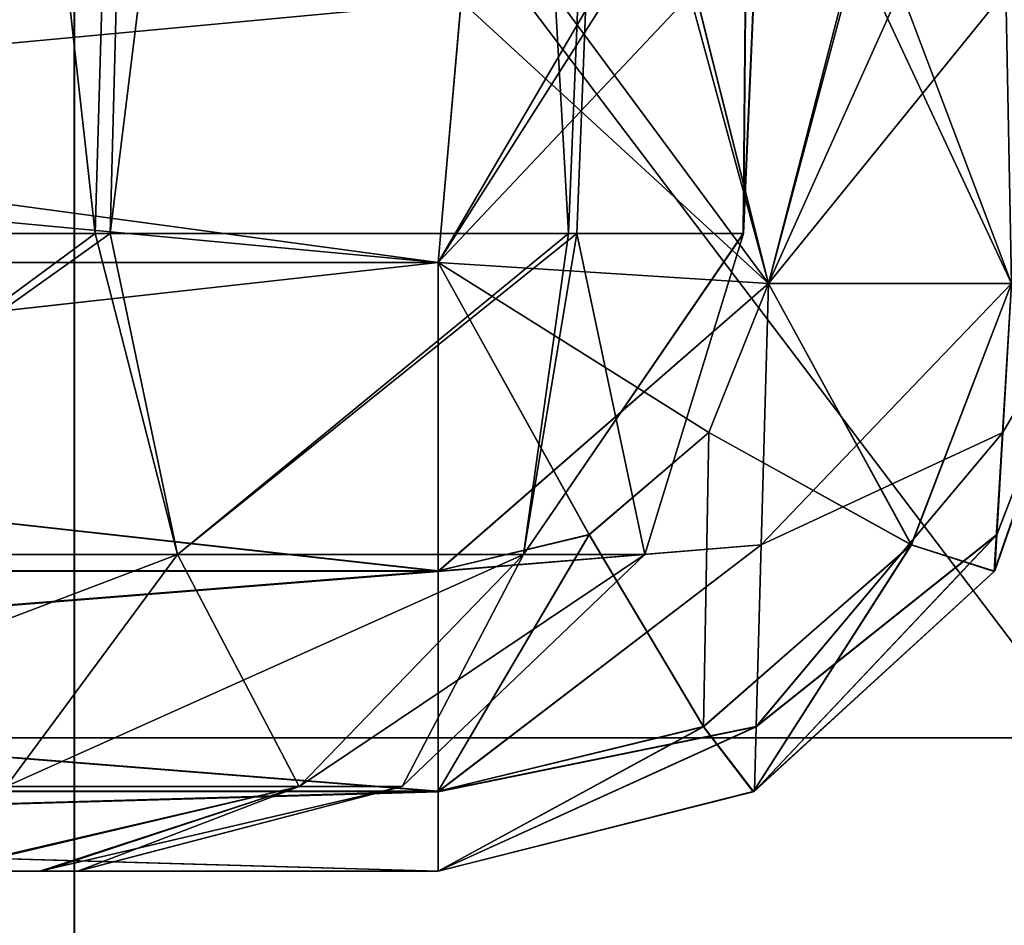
# Model space of a CAD drawing. Header units: millimetres. Extents: x -125 to 125, y -5 to 106.
# Tile 83 of 188: x -39.272 to -38.533, y -3.141 to -2.461. Entities that reach past the tile are written whole.
import ezdxf

# ---------------------------------------------------------------- set-up
doc = ezdxf.new("R2010")
doc.units = ezdxf.units.MM
doc.header["$LTSCALE"] = 65.185185
for name, color, linetype in [('186', 7, 'CONTINUOUS'), ('187', 7, 'CONTINUOUS'), ('192', 7, 'CONTINUOUS'), ('193', 7, 'CONTINUOUS'), ('195', 7, 'CONTINUOUS'), ('196', 7, 'CONTINUOUS'), ('197', 7, 'CONTINUOUS'), ('201', 7, 'CONTINUOUS'), ('202', 7, 'CONTINUOUS'), ('203', 7, 'CONTINUOUS'), ('572', 7, 'CONTINUOUS'), ('573', 7, 'CONTINUOUS'), ('574', 7, 'CONTINUOUS'), ('575', 7, 'CONTINUOUS'), ('576', 7, 'CONTINUOUS'), ('577', 7, 'CONTINUOUS'), ('578', 7, 'CONTINUOUS'), ('579', 7, 'CONTINUOUS'), ('580', 7, 'CONTINUOUS'), ('581', 7, 'CONTINUOUS'), ('596', 7, 'CONTINUOUS'), ('597', 7, 'CONTINUOUS'), ('601', 7, 'CONTINUOUS'), ('625', 7, 'CONTINUOUS'), ('627', 7, 'CONTINUOUS'), ('77', 7, 'CONTINUOUS'), ('83', 7, 'CONTINUOUS'), ('84', 7, 'CONTINUOUS'), ('87', 7, 'CONTINUOUS'), ('88', 7, 'CONTINUOUS'), ('89', 7, 'CONTINUOUS'), ('90', 7, 'CONTINUOUS'), ('94', 7, 'CONTINUOUS'), ('95', 7, 'CONTINUOUS'), ('96', 7, 'CONTINUOUS')]:
    doc.layers.add(name, color=color, linetype=linetype)

msp = doc.modelspace()

# ---------------------------------------------------------------- linework, layer by layer
at = {"layer": '186', "linetype": 'Continuous'}
for points in [[(-38.93318, -2.35794, -124.26868), (-38.79586, -2.36601, -124.24858), (-38.95817, -2.64358, -124.24369), (-38.93318, -2.35794, -124.26868)], [(-38.79586, -2.36601, -124.24858), (-38.78303, -2.36868, -124.24441), (-38.95817, -2.64358, -124.24369), (-38.79586, -2.36601, -124.24858)], [(-38.95817, -2.64358, -124.24369), (-38.78303, -2.36868, -124.24441), (-38.7102, -2.65932, -124.17571), (-38.95817, -2.64358, -124.24369)], [(-38.78303, -2.36868, -124.24441), (-38.64604, -2.4105, -124.17008), (-38.7102, -2.65932, -124.17571), (-38.78303, -2.36868, -124.24441)], [(-38.64604, -2.4105, -124.17008), (-38.53217, -2.43953, -124.04948), (-38.7102, -2.65932, -124.17571), (-38.64604, -2.4105, -124.17008)], [(-38.7102, -2.65932, -124.17571), (-38.53217, -2.43953, -124.04948), (-38.52805, -2.65932, -123.99356), (-38.7102, -2.65932, -124.17571)]]:
    msp.add_3dface(points, dxfattribs=at)
at = {"layer": '187', "linetype": 'Continuous'}
for points in [[(-41.06682, -2.35794, -124.26868), (-38.93318, -2.35794, -124.26868), (-41.04183, -2.64358, -124.24369), (-41.06682, -2.35794, -124.26868)], [(-38.93318, -2.35794, -124.26868), (-38.95817, -2.64358, -124.24369), (-41.04183, -2.64358, -124.24369), (-38.93318, -2.35794, -124.26868)]]:
    msp.add_3dface(points, dxfattribs=at)
at = {"layer": '192', "linetype": 'Continuous'}
for points in [[(-41.05903, -2.447, -122.64663), (-41.04183, -2.64358, -122.66383), (-38.95817, -2.64358, -122.66383), (-41.05903, -2.447, -122.64663)], [(-38.94101, -2.44768, -122.64669), (-41.05903, -2.447, -122.64663), (-38.95817, -2.64358, -122.66383), (-38.94101, -2.44768, -122.64669)]]:
    msp.add_3dface(points, dxfattribs=at)
at = {"layer": '193', "linetype": 'Continuous'}
for points in [[(-38.76565, -2.43915, -122.67739), (-38.94101, -2.44768, -122.64669), (-38.7102, -2.65932, -122.73182), (-38.76565, -2.43915, -122.67739)], [(-38.61119, -2.43873, -122.76965), (-38.76565, -2.43915, -122.67739), (-38.7102, -2.65932, -122.73182), (-38.61119, -2.43873, -122.76965)], [(-38.52805, -2.65932, -122.91397), (-38.61119, -2.43873, -122.76965), (-38.7102, -2.65932, -122.73182), (-38.52805, -2.65932, -122.91397)], [(-38.48657, -2.44252, -122.93897), (-38.61119, -2.43873, -122.76965), (-38.52805, -2.65932, -122.91397), (-38.48657, -2.44252, -122.93897)], [(-38.94101, -2.44768, -122.64669), (-38.95817, -2.64358, -122.66383), (-38.7102, -2.65932, -122.73182), (-38.94101, -2.44768, -122.64669)]]:
    msp.add_3dface(points, dxfattribs=at)
at = {"layer": '195', "linetype": 'Continuous'}
for points in [[(-38.46007, -2.64358, -123.7456), (-38.54071, -2.87519, -123.16193), (-38.54042, -2.87475, -123.7456), (-38.46007, -2.64358, -123.7456)], [(-38.46007, -2.64358, -123.7456), (-38.46007, -2.64358, -123.16193), (-38.54071, -2.87519, -123.16193), (-38.46007, -2.64358, -123.7456)], [(-38.54071, -2.87519, -123.16193), (-38.72152, -3.04045, -123.16193), (-38.72087, -3.0401, -123.7456), (-38.54071, -2.87519, -123.16193)], [(-38.54042, -2.87475, -123.7456), (-38.54071, -2.87519, -123.16193), (-38.72087, -3.0401, -123.7456), (-38.54042, -2.87475, -123.7456)], [(-38.72152, -3.04045, -123.16193), (-38.95817, -3.1, -123.16193), (-38.72087, -3.0401, -123.7456), (-38.72152, -3.04045, -123.16193)], [(-38.95817, -3.1, -123.16193), (-38.95817, -3.1, -123.7456), (-38.72087, -3.0401, -123.7456), (-38.95817, -3.1, -123.16193)]]:
    msp.add_3dface(points, dxfattribs=at)
at = {"layer": '196', "linetype": 'Continuous'}
for points in [[(-41.04183, -3.1, -123.7456), (-38.95817, -3.1, -123.7456), (-41.04183, -3.1, -123.16193), (-41.04183, -3.1, -123.7456)], [(-38.95817, -3.1, -123.7456), (-38.95817, -3.1, -123.16193), (-41.04183, -3.1, -123.16193), (-38.95817, -3.1, -123.7456)]]:
    msp.add_3dface(points, dxfattribs=at)
at = {"layer": '197', "linetype": 'Continuous'}
for points in [[(-38.95817, -2.64358, -122.66383), (-41.04183, -2.64358, -122.66383), (-41.04183, -2.87475, -122.74418), (-38.95817, -2.64358, -122.66383)], [(-38.95817, -2.64358, -122.66383), (-41.04183, -2.87475, -122.74418), (-38.95817, -2.87475, -122.74418), (-38.95817, -2.64358, -122.66383)], [(-41.04183, -2.87475, -122.74418), (-41.04183, -3.0401, -122.92463), (-38.95817, -2.87475, -122.74418), (-41.04183, -2.87475, -122.74418)], [(-38.95817, -2.87475, -122.74418), (-41.04183, -3.0401, -122.92463), (-38.95817, -3.0401, -122.92463), (-38.95817, -2.87475, -122.74418)], [(-41.04183, -3.1, -123.16193), (-38.95817, -3.1, -123.16193), (-38.95817, -3.0401, -122.92463), (-41.04183, -3.1, -123.16193)], [(-41.04183, -3.0401, -122.92463), (-41.04183, -3.1, -123.16193), (-38.95817, -3.0401, -122.92463), (-41.04183, -3.0401, -122.92463)]]:
    msp.add_3dface(points, dxfattribs=at)
at = {"layer": '201', "linetype": 'Continuous'}
for points in [[(-41.04183, -2.64358, -124.24369), (-38.95817, -2.64358, -124.24369), (-38.95817, -2.87519, -124.16306), (-41.04183, -2.64358, -124.24369)], [(-41.04183, -2.87539, -124.16292), (-41.04183, -2.64358, -124.24369), (-38.95817, -2.87519, -124.16306), (-41.04183, -2.87539, -124.16292)], [(-38.95817, -3.04045, -123.98225), (-41.04183, -2.87539, -124.16292), (-38.95817, -2.87519, -124.16306), (-38.95817, -3.04045, -123.98225)], [(-41.04183, -3.04057, -123.98203), (-41.04183, -2.87539, -124.16292), (-38.95817, -3.04045, -123.98225), (-41.04183, -3.04057, -123.98203)], [(-38.95817, -3.1, -123.7456), (-41.04183, -3.04057, -123.98203), (-38.95817, -3.04045, -123.98225), (-38.95817, -3.1, -123.7456)], [(-38.95817, -3.1, -123.7456), (-41.04183, -3.1, -123.7456), (-41.04183, -3.04057, -123.98203), (-38.95817, -3.1, -123.7456)]]:
    msp.add_3dface(points, dxfattribs=at)
at = {"layer": '202', "linetype": 'Continuous'}
for points in [[(-38.95817, -2.64358, -124.24369), (-38.7102, -2.65932, -124.17571), (-38.95817, -2.87519, -124.16306), (-38.95817, -2.64358, -124.24369)], [(-38.46007, -2.64358, -123.7456), (-38.54042, -2.87475, -123.7456), (-38.53889, -2.84769, -123.85897), (-38.46007, -2.64358, -123.7456)], [(-38.46007, -2.64358, -123.7456), (-38.53889, -2.84769, -123.85897), (-38.5345, -2.77099, -123.94875), (-38.46007, -2.64358, -123.7456)], [(-38.52805, -2.65932, -123.99356), (-38.46007, -2.64358, -123.7456), (-38.5345, -2.77099, -123.94875), (-38.52805, -2.65932, -123.99356)], [(-38.95817, -2.87519, -124.16306), (-38.7102, -2.65932, -124.17571), (-38.71577, -2.85527, -124.10068), (-38.95817, -2.87519, -124.16306)], [(-38.7102, -2.65932, -124.17571), (-38.52805, -2.65932, -123.99356), (-38.71577, -2.85527, -124.10068), (-38.7102, -2.65932, -124.17571)], [(-38.52805, -2.65932, -123.99356), (-38.5345, -2.77099, -123.94875), (-38.71577, -2.85527, -124.10068), (-38.52805, -2.65932, -123.99356)], [(-38.5345, -2.77099, -123.94875), (-38.71955, -2.99164, -123.9448), (-38.71577, -2.85527, -124.10068), (-38.5345, -2.77099, -123.94875)], [(-38.53889, -2.84769, -123.85897), (-38.71955, -2.99164, -123.9448), (-38.5345, -2.77099, -123.94875), (-38.53889, -2.84769, -123.85897)], [(-38.54042, -2.87475, -123.7456), (-38.72087, -3.0401, -123.7456), (-38.53889, -2.84769, -123.85897), (-38.54042, -2.87475, -123.7456)], [(-38.53889, -2.84769, -123.85897), (-38.72087, -3.0401, -123.7456), (-38.71955, -2.99164, -123.9448), (-38.53889, -2.84769, -123.85897)], [(-38.95817, -3.04045, -123.98225), (-38.95817, -2.87519, -124.16306), (-38.71577, -2.85527, -124.10068), (-38.95817, -3.04045, -123.98225)], [(-38.71955, -2.99164, -123.9448), (-38.95817, -3.04045, -123.98225), (-38.71577, -2.85527, -124.10068), (-38.71955, -2.99164, -123.9448)], [(-38.95817, -3.1, -123.7456), (-38.95817, -3.04045, -123.98225), (-38.71955, -2.99164, -123.9448), (-38.95817, -3.1, -123.7456)], [(-38.72087, -3.0401, -123.7456), (-38.95817, -3.1, -123.7456), (-38.71955, -2.99164, -123.9448), (-38.72087, -3.0401, -123.7456)]]:
    msp.add_3dface(points, dxfattribs=at)
at = {"layer": '203', "linetype": 'Continuous'}
for points in [[(-38.7102, -2.65932, -122.73182), (-38.95817, -2.64358, -122.66383), (-38.75501, -2.77099, -122.73826), (-38.7102, -2.65932, -122.73182)], [(-38.95817, -2.64358, -122.66383), (-38.95817, -2.87475, -122.74418), (-38.84479, -2.84769, -122.74265), (-38.95817, -2.64358, -122.66383)], [(-38.95817, -2.64358, -122.66383), (-38.84479, -2.84769, -122.74265), (-38.75501, -2.77099, -122.73826), (-38.95817, -2.64358, -122.66383)], [(-38.46007, -2.64358, -123.16193), (-38.52805, -2.65932, -122.91397), (-38.54071, -2.87519, -123.16193), (-38.46007, -2.64358, -123.16193)], [(-38.7102, -2.65932, -122.73182), (-38.75501, -2.77099, -122.73826), (-38.60309, -2.85527, -122.91954), (-38.7102, -2.65932, -122.73182)], [(-38.52805, -2.65932, -122.91397), (-38.7102, -2.65932, -122.73182), (-38.60309, -2.85527, -122.91954), (-38.52805, -2.65932, -122.91397)], [(-38.54071, -2.87519, -123.16193), (-38.52805, -2.65932, -122.91397), (-38.60309, -2.85527, -122.91954), (-38.54071, -2.87519, -123.16193)], [(-38.84479, -2.84769, -122.74265), (-38.75896, -2.99164, -122.92331), (-38.75501, -2.77099, -122.73826), (-38.84479, -2.84769, -122.74265)], [(-38.75501, -2.77099, -122.73826), (-38.75896, -2.99164, -122.92331), (-38.60309, -2.85527, -122.91954), (-38.75501, -2.77099, -122.73826)], [(-38.84479, -2.84769, -122.74265), (-38.95817, -3.0401, -122.92463), (-38.75896, -2.99164, -122.92331), (-38.84479, -2.84769, -122.74265)], [(-38.95817, -2.87475, -122.74418), (-38.95817, -3.0401, -122.92463), (-38.84479, -2.84769, -122.74265), (-38.95817, -2.87475, -122.74418)], [(-38.75896, -2.99164, -122.92331), (-38.72152, -3.04045, -123.16193), (-38.60309, -2.85527, -122.91954), (-38.75896, -2.99164, -122.92331)], [(-38.72152, -3.04045, -123.16193), (-38.54071, -2.87519, -123.16193), (-38.60309, -2.85527, -122.91954), (-38.72152, -3.04045, -123.16193)], [(-38.95817, -3.1, -123.16193), (-38.72152, -3.04045, -123.16193), (-38.75896, -2.99164, -122.92331), (-38.95817, -3.1, -123.16193)], [(-38.95817, -3.0401, -122.92463), (-38.95817, -3.1, -123.16193), (-38.75896, -2.99164, -122.92331), (-38.95817, -3.0401, -122.92463)]]:
    msp.add_3dface(points, dxfattribs=at)
at = {"layer": '572', "linetype": 'Continuous'}
for points in [[(-40.7713, -3.1, -39.99129), (-40.77135, -3.1, -40), (-39.25493, -3.1, -39.80036), (-40.7713, -3.1, -39.99129)], [(-40.74507, -3.1, -40.19964), (-39.22865, -3.1, -40), (-40.77135, -3.1, -40), (-40.74507, -3.1, -40.19964)], [(-40.77135, -3.1, -40), (-39.22865, -3.1, -40), (-39.25493, -3.1, -39.80036), (-40.77135, -3.1, -40)], [(-40.74289, -3.1, -39.7924), (-40.7713, -3.1, -39.99129), (-39.25493, -3.1, -39.80036), (-40.74289, -3.1, -39.7924)], [(-39.2287, -3.1, -40.00871), (-39.22865, -3.1, -40), (-40.74507, -3.1, -40.19964), (-39.2287, -3.1, -40.00871)], [(-39.25711, -3.1, -40.2076), (-39.2287, -3.1, -40.00871), (-40.74507, -3.1, -40.19964), (-39.25711, -3.1, -40.2076)], [(-40.6683, -3.1, -40.38518), (-39.25711, -3.1, -40.2076), (-40.74507, -3.1, -40.19964), (-40.6683, -3.1, -40.38518)], [(-39.3317, -3.1, -39.61482), (-40.74289, -3.1, -39.7924), (-39.25493, -3.1, -39.80036), (-39.3317, -3.1, -39.61482)], [(-39.33568, -3.1, -40.39201), (-39.25711, -3.1, -40.2076), (-40.6683, -3.1, -40.38518), (-39.33568, -3.1, -40.39201)]]:
    msp.add_3dface(points, dxfattribs=at)
at = {"layer": '573', "linetype": 'Continuous'}
for points in [[(-39.21566, -2.62181, -40.99997), (-39.54196, -2.86249, -41.1058), (-39.72521, -2.62181, -41.24081), (-39.21566, -2.62181, -40.99997)], [(-39.15366, -2.86249, -40.84634), (-39.54196, -2.86249, -41.1058), (-39.21566, -2.62181, -40.99997), (-39.15366, -2.86249, -40.84634)], [(-38.86037, -2.62181, -40.56247), (-39.15366, -2.86249, -40.84634), (-39.21566, -2.62181, -40.99997), (-38.86037, -2.62181, -40.56247)], [(-38.8942, -2.86249, -40.45804), (-39.15366, -2.86249, -40.84634), (-38.86037, -2.62181, -40.56247), (-38.8942, -2.86249, -40.45804)], [(-38.7292, -2.62181, -40.01435), (-38.8942, -2.86249, -40.45804), (-38.86037, -2.62181, -40.56247), (-38.7292, -2.62181, -40.01435)], [(-38.72914, -2.62181, -40.00718), (-38.8942, -2.86249, -40.45804), (-38.7292, -2.62181, -40.01435), (-38.72914, -2.62181, -40.00718)], [(-38.72912, -2.62181, -40), (-38.8942, -2.86249, -40.45804), (-38.72914, -2.62181, -40.00718), (-38.72912, -2.62181, -40)], [(-38.80309, -2.86249, -40), (-38.8942, -2.86249, -40.45804), (-38.72912, -2.62181, -40), (-38.80309, -2.86249, -40)], [(-39.15366, -2.86249, -40.84634), (-39.61165, -3.03673, -40.93756), (-39.54196, -2.86249, -41.1058), (-39.15366, -2.86249, -40.84634)], [(-39.28242, -3.03673, -40.71758), (-39.61165, -3.03673, -40.93756), (-39.15366, -2.86249, -40.84634), (-39.28242, -3.03673, -40.71758)], [(-38.8942, -2.86249, -40.45804), (-39.28242, -3.03673, -40.71758), (-39.15366, -2.86249, -40.84634), (-38.8942, -2.86249, -40.45804)], [(-39.06244, -3.03673, -40.38835), (-39.28242, -3.03673, -40.71758), (-38.8942, -2.86249, -40.45804), (-39.06244, -3.03673, -40.38835)], [(-38.80309, -2.86249, -40), (-39.06244, -3.03673, -40.38835), (-38.8942, -2.86249, -40.45804), (-38.80309, -2.86249, -40)], [(-38.98519, -3.03673, -40), (-39.06244, -3.03673, -40.38835), (-38.80309, -2.86249, -40), (-38.98519, -3.03673, -40)], [(-39.25711, -3.1, -40.2076), (-39.33568, -3.1, -40.39201), (-39.06244, -3.03673, -40.38835), (-39.25711, -3.1, -40.2076)], [(-39.06244, -3.03673, -40.38835), (-39.33568, -3.1, -40.39201), (-39.28242, -3.03673, -40.71758), (-39.06244, -3.03673, -40.38835)], [(-39.2287, -3.1, -40.00871), (-39.25711, -3.1, -40.2076), (-38.98519, -3.03673, -40), (-39.2287, -3.1, -40.00871)], [(-38.98519, -3.03673, -40), (-39.25711, -3.1, -40.2076), (-39.06244, -3.03673, -40.38835), (-38.98519, -3.03673, -40)], [(-39.22865, -3.1, -40), (-39.2287, -3.1, -40.00871), (-38.98519, -3.03673, -40), (-39.22865, -3.1, -40)]]:
    msp.add_3dface(points, dxfattribs=at)
at = {"layer": '574', "linetype": 'Continuous'}
for points in [[(-39.71121, -2.62181, -38.76237), (-39.54196, -2.86249, -38.8942), (-39.20442, -2.62181, -39.00895), (-39.71121, -2.62181, -38.76237)], [(-39.54196, -2.86249, -38.8942), (-39.15366, -2.86249, -39.15366), (-39.20442, -2.62181, -39.00895), (-39.54196, -2.86249, -38.8942)], [(-39.20442, -2.62181, -39.00895), (-39.15366, -2.86249, -39.15366), (-38.85409, -2.62181, -39.45043), (-39.20442, -2.62181, -39.00895)], [(-39.15366, -2.86249, -39.15366), (-38.8942, -2.86249, -39.54196), (-38.85409, -2.62181, -39.45043), (-39.15366, -2.86249, -39.15366)], [(-38.8942, -2.86249, -39.54196), (-38.80309, -2.86249, -40), (-38.85409, -2.62181, -39.45043), (-38.8942, -2.86249, -39.54196)], [(-38.80309, -2.86249, -40), (-38.72912, -2.62181, -40), (-38.85409, -2.62181, -39.45043), (-38.80309, -2.86249, -40)], [(-39.54196, -2.86249, -38.8942), (-39.28242, -3.03673, -39.28242), (-39.15366, -2.86249, -39.15366), (-39.54196, -2.86249, -38.8942)], [(-39.28242, -3.03673, -39.28242), (-39.06244, -3.03673, -39.61165), (-39.15366, -2.86249, -39.15366), (-39.28242, -3.03673, -39.28242)], [(-39.15366, -2.86249, -39.15366), (-39.06244, -3.03673, -39.61165), (-38.8942, -2.86249, -39.54196), (-39.15366, -2.86249, -39.15366)], [(-39.06244, -3.03673, -39.61165), (-38.98519, -3.03673, -40), (-38.8942, -2.86249, -39.54196), (-39.06244, -3.03673, -39.61165)], [(-38.98519, -3.03673, -40), (-38.80309, -2.86249, -40), (-38.8942, -2.86249, -39.54196), (-38.98519, -3.03673, -40)], [(-39.28242, -3.03673, -39.28242), (-39.3317, -3.1, -39.61482), (-39.06244, -3.03673, -39.61165), (-39.28242, -3.03673, -39.28242)], [(-39.3317, -3.1, -39.61482), (-39.25493, -3.1, -39.80036), (-39.06244, -3.03673, -39.61165), (-39.3317, -3.1, -39.61482)], [(-39.25493, -3.1, -39.80036), (-39.22865, -3.1, -40), (-39.06244, -3.03673, -39.61165), (-39.25493, -3.1, -39.80036)], [(-39.22865, -3.1, -40), (-38.98519, -3.03673, -40), (-39.06244, -3.03673, -39.61165), (-39.22865, -3.1, -40)]]:
    msp.add_3dface(points, dxfattribs=at)
at = {"layer": '575', "linetype": 'Continuous'}
for points in [[(-39.67695, 1.52181, -38.58461), (-39.71121, -2.62181, -38.76237), (-39.09482, 1.52181, -38.86494), (-39.67695, 1.52181, -38.58461)], [(-39.71121, -2.62181, -38.76237), (-39.20442, -2.62181, -39.00895), (-39.09482, 1.52181, -38.86494), (-39.71121, -2.62181, -38.76237)], [(-39.20442, -2.62181, -39.00895), (-38.85409, -2.62181, -39.45043), (-38.69198, 1.52181, -39.37009), (-39.20442, -2.62181, -39.00895)], [(-39.09482, 1.52181, -38.86494), (-39.20442, -2.62181, -39.00895), (-38.69198, 1.52181, -39.37009), (-39.09482, 1.52181, -38.86494)], [(-38.85409, -2.62181, -39.45043), (-38.72912, -2.62181, -40), (-38.69198, 1.52181, -39.37009), (-38.85409, -2.62181, -39.45043)], [(-38.69198, 1.52181, -39.37009), (-38.72912, -2.62181, -40), (-38.54821, 1.52181, -40), (-38.69198, 1.52181, -39.37009)]]:
    msp.add_3dface(points, dxfattribs=at)
at = {"layer": '576', "linetype": 'Continuous'}
for points in [[(-39.21566, -2.62181, -40.99997), (-39.72521, -2.62181, -41.24081), (-39.67695, 1.52181, -41.41539), (-39.21566, -2.62181, -40.99997)], [(-39.09482, 1.52181, -41.13506), (-39.21566, -2.62181, -40.99997), (-39.67695, 1.52181, -41.41539), (-39.09482, 1.52181, -41.13506)], [(-38.86037, -2.62181, -40.56247), (-39.21566, -2.62181, -40.99997), (-39.09482, 1.52181, -41.13506), (-38.86037, -2.62181, -40.56247)], [(-38.69198, 1.52181, -40.62991), (-38.86037, -2.62181, -40.56247), (-39.09482, 1.52181, -41.13506), (-38.69198, 1.52181, -40.62991)], [(-38.7292, -2.62181, -40.01435), (-38.86037, -2.62181, -40.56247), (-38.69198, 1.52181, -40.62991), (-38.7292, -2.62181, -40.01435)], [(-38.72914, -2.62181, -40.00718), (-38.7292, -2.62181, -40.01435), (-38.54821, 1.52181, -40), (-38.72914, -2.62181, -40.00718)], [(-38.54821, 1.52181, -40), (-38.7292, -2.62181, -40.01435), (-38.69198, 1.52181, -40.62991), (-38.54821, 1.52181, -40)], [(-38.72912, -2.62181, -40), (-38.72914, -2.62181, -40.00718), (-38.54821, 1.52181, -40), (-38.72912, -2.62181, -40)]]:
    msp.add_3dface(points, dxfattribs=at)
at = {"layer": '577', "linetype": 'Continuous'}
for points in [[(-40.77135, -3.1, 40), (-39.22865, -3.1, 40), (-39.25493, -3.1, 40.19964), (-40.77135, -3.1, 40)], [(-40.74507, -3.1, 39.80036), (-39.22865, -3.1, 40), (-40.77135, -3.1, 40), (-40.74507, -3.1, 39.80036)], [(-40.7713, -3.1, 40.00871), (-40.77135, -3.1, 40), (-39.25493, -3.1, 40.19964), (-40.7713, -3.1, 40.00871)], [(-40.74289, -3.1, 40.2076), (-40.7713, -3.1, 40.00871), (-39.25493, -3.1, 40.19964), (-40.74289, -3.1, 40.2076)], [(-39.2287, -3.1, 39.99129), (-39.22865, -3.1, 40), (-40.74507, -3.1, 39.80036), (-39.2287, -3.1, 39.99129)], [(-40.6683, -3.1, 39.61482), (-39.25711, -3.1, 39.7924), (-40.74507, -3.1, 39.80036), (-40.6683, -3.1, 39.61482)], [(-39.25711, -3.1, 39.7924), (-39.2287, -3.1, 39.99129), (-40.74507, -3.1, 39.80036), (-39.25711, -3.1, 39.7924)], [(-39.3317, -3.1, 40.38518), (-40.74289, -3.1, 40.2076), (-39.25493, -3.1, 40.19964), (-39.3317, -3.1, 40.38518)], [(-39.33568, -3.1, 39.60799), (-39.25711, -3.1, 39.7924), (-40.6683, -3.1, 39.61482), (-39.33568, -3.1, 39.60799)]]:
    msp.add_3dface(points, dxfattribs=at)
at = {"layer": '578', "linetype": 'Continuous'}
for points in [[(-39.21566, -2.62181, 39.00003), (-39.54196, -2.86249, 38.8942), (-39.72521, -2.62181, 38.75919), (-39.21566, -2.62181, 39.00003)], [(-39.15366, -2.86249, 39.15366), (-39.54196, -2.86249, 38.8942), (-39.21566, -2.62181, 39.00003), (-39.15366, -2.86249, 39.15366)], [(-38.86037, -2.62181, 39.43753), (-39.15366, -2.86249, 39.15366), (-39.21566, -2.62181, 39.00003), (-38.86037, -2.62181, 39.43753)], [(-38.8942, -2.86249, 39.54196), (-39.15366, -2.86249, 39.15366), (-38.86037, -2.62181, 39.43753), (-38.8942, -2.86249, 39.54196)], [(-38.7292, -2.62181, 39.98565), (-38.8942, -2.86249, 39.54196), (-38.86037, -2.62181, 39.43753), (-38.7292, -2.62181, 39.98565)], [(-38.72914, -2.62181, 39.99282), (-38.8942, -2.86249, 39.54196), (-38.7292, -2.62181, 39.98565), (-38.72914, -2.62181, 39.99282)], [(-38.72912, -2.62181, 40), (-38.8942, -2.86249, 39.54196), (-38.72914, -2.62181, 39.99282), (-38.72912, -2.62181, 40)], [(-38.80309, -2.86249, 40), (-38.8942, -2.86249, 39.54196), (-38.72912, -2.62181, 40), (-38.80309, -2.86249, 40)], [(-39.15366, -2.86249, 39.15366), (-39.61165, -3.03673, 39.06244), (-39.54196, -2.86249, 38.8942), (-39.15366, -2.86249, 39.15366)], [(-39.28242, -3.03673, 39.28242), (-39.61165, -3.03673, 39.06244), (-39.15366, -2.86249, 39.15366), (-39.28242, -3.03673, 39.28242)], [(-38.8942, -2.86249, 39.54196), (-39.28242, -3.03673, 39.28242), (-39.15366, -2.86249, 39.15366), (-38.8942, -2.86249, 39.54196)], [(-39.06244, -3.03673, 39.61165), (-39.28242, -3.03673, 39.28242), (-38.8942, -2.86249, 39.54196), (-39.06244, -3.03673, 39.61165)], [(-38.80309, -2.86249, 40), (-39.06244, -3.03673, 39.61165), (-38.8942, -2.86249, 39.54196), (-38.80309, -2.86249, 40)], [(-38.98519, -3.03673, 40), (-39.06244, -3.03673, 39.61165), (-38.80309, -2.86249, 40), (-38.98519, -3.03673, 40)], [(-39.06244, -3.03673, 39.61165), (-39.33568, -3.1, 39.60799), (-39.28242, -3.03673, 39.28242), (-39.06244, -3.03673, 39.61165)], [(-39.25711, -3.1, 39.7924), (-39.33568, -3.1, 39.60799), (-39.06244, -3.03673, 39.61165), (-39.25711, -3.1, 39.7924)], [(-38.98519, -3.03673, 40), (-39.25711, -3.1, 39.7924), (-39.06244, -3.03673, 39.61165), (-38.98519, -3.03673, 40)], [(-39.2287, -3.1, 39.99129), (-39.25711, -3.1, 39.7924), (-38.98519, -3.03673, 40), (-39.2287, -3.1, 39.99129)], [(-39.22865, -3.1, 40), (-39.2287, -3.1, 39.99129), (-38.98519, -3.03673, 40), (-39.22865, -3.1, 40)]]:
    msp.add_3dface(points, dxfattribs=at)
at = {"layer": '579', "linetype": 'Continuous'}
for points in [[(-39.71121, -2.62181, 41.23763), (-39.54196, -2.86249, 41.1058), (-39.20442, -2.62181, 40.99105), (-39.71121, -2.62181, 41.23763)], [(-39.54196, -2.86249, 41.1058), (-39.15366, -2.86249, 40.84634), (-39.20442, -2.62181, 40.99105), (-39.54196, -2.86249, 41.1058)], [(-39.20442, -2.62181, 40.99105), (-39.15366, -2.86249, 40.84634), (-38.85409, -2.62181, 40.54957), (-39.20442, -2.62181, 40.99105)], [(-39.15366, -2.86249, 40.84634), (-38.8942, -2.86249, 40.45804), (-38.85409, -2.62181, 40.54957), (-39.15366, -2.86249, 40.84634)], [(-38.8942, -2.86249, 40.45804), (-38.80309, -2.86249, 40), (-38.85409, -2.62181, 40.54957), (-38.8942, -2.86249, 40.45804)], [(-38.80309, -2.86249, 40), (-38.72912, -2.62181, 40), (-38.85409, -2.62181, 40.54957), (-38.80309, -2.86249, 40)], [(-39.54196, -2.86249, 41.1058), (-39.28242, -3.03673, 40.71758), (-39.15366, -2.86249, 40.84634), (-39.54196, -2.86249, 41.1058)], [(-39.28242, -3.03673, 40.71758), (-39.06244, -3.03673, 40.38835), (-39.15366, -2.86249, 40.84634), (-39.28242, -3.03673, 40.71758)], [(-39.15366, -2.86249, 40.84634), (-39.06244, -3.03673, 40.38835), (-38.8942, -2.86249, 40.45804), (-39.15366, -2.86249, 40.84634)], [(-39.06244, -3.03673, 40.38835), (-38.98519, -3.03673, 40), (-38.8942, -2.86249, 40.45804), (-39.06244, -3.03673, 40.38835)], [(-38.98519, -3.03673, 40), (-38.80309, -2.86249, 40), (-38.8942, -2.86249, 40.45804), (-38.98519, -3.03673, 40)], [(-39.28242, -3.03673, 40.71758), (-39.3317, -3.1, 40.38518), (-39.06244, -3.03673, 40.38835), (-39.28242, -3.03673, 40.71758)], [(-39.3317, -3.1, 40.38518), (-39.25493, -3.1, 40.19964), (-39.06244, -3.03673, 40.38835), (-39.3317, -3.1, 40.38518)], [(-39.25493, -3.1, 40.19964), (-39.22865, -3.1, 40), (-39.06244, -3.03673, 40.38835), (-39.25493, -3.1, 40.19964)], [(-39.22865, -3.1, 40), (-38.98519, -3.03673, 40), (-39.06244, -3.03673, 40.38835), (-39.22865, -3.1, 40)]]:
    msp.add_3dface(points, dxfattribs=at)
at = {"layer": '580', "linetype": 'Continuous'}
for points in [[(-39.71121, -2.62181, 41.23763), (-39.20442, -2.62181, 40.99105), (-39.09482, 1.52181, 41.13506), (-39.71121, -2.62181, 41.23763)], [(-39.67695, 1.52181, 41.41539), (-39.71121, -2.62181, 41.23763), (-39.09482, 1.52181, 41.13506), (-39.67695, 1.52181, 41.41539)], [(-39.20442, -2.62181, 40.99105), (-38.85409, -2.62181, 40.54957), (-38.69198, 1.52181, 40.62991), (-39.20442, -2.62181, 40.99105)], [(-39.09482, 1.52181, 41.13506), (-39.20442, -2.62181, 40.99105), (-38.69198, 1.52181, 40.62991), (-39.09482, 1.52181, 41.13506)], [(-38.85409, -2.62181, 40.54957), (-38.72912, -2.62181, 40), (-38.69198, 1.52181, 40.62991), (-38.85409, -2.62181, 40.54957)], [(-38.69198, 1.52181, 40.62991), (-38.72912, -2.62181, 40), (-38.54821, 1.52181, 40), (-38.69198, 1.52181, 40.62991)]]:
    msp.add_3dface(points, dxfattribs=at)
at = {"layer": '581', "linetype": 'Continuous'}
for points in [[(-39.21566, -2.62181, 39.00003), (-39.72521, -2.62181, 38.75919), (-39.67695, 1.52181, 38.58461), (-39.21566, -2.62181, 39.00003)], [(-39.09482, 1.52181, 38.86494), (-39.21566, -2.62181, 39.00003), (-39.67695, 1.52181, 38.58461), (-39.09482, 1.52181, 38.86494)], [(-38.86037, -2.62181, 39.43753), (-39.21566, -2.62181, 39.00003), (-39.09482, 1.52181, 38.86494), (-38.86037, -2.62181, 39.43753)], [(-38.69198, 1.52181, 39.37009), (-38.86037, -2.62181, 39.43753), (-39.09482, 1.52181, 38.86494), (-38.69198, 1.52181, 39.37009)], [(-38.7292, -2.62181, 39.98565), (-38.86037, -2.62181, 39.43753), (-38.69198, 1.52181, 39.37009), (-38.7292, -2.62181, 39.98565)], [(-38.54821, 1.52181, 40), (-38.7292, -2.62181, 39.98565), (-38.69198, 1.52181, 39.37009), (-38.54821, 1.52181, 40)], [(-38.72914, -2.62181, 39.99282), (-38.7292, -2.62181, 39.98565), (-38.54821, 1.52181, 40), (-38.72914, -2.62181, 39.99282)], [(-38.72912, -2.62181, 40), (-38.72914, -2.62181, 39.99282), (-38.54821, 1.52181, 40), (-38.72912, -2.62181, 40)]]:
    msp.add_3dface(points, dxfattribs=at)
at = {"layer": '596', "linetype": 'Continuous'}
for points in [[(114, 42, -130.5), (-125, -3, -130.5), (-114, 42, -130.5), (114, 42, -130.5)], [(125, -3, -130.5), (-125, -3, -130.5), (114, 42, -130.5), (125, -3, -130.5)]]:
    msp.add_3dface(points, dxfattribs=at)
at = {"layer": '597', "linetype": 'Continuous'}
for points in [[(-125, -3.76503, -130.3479), (-125, -3, -130.5), (125, -3.76534, -130.34777), (-125, -3.76503, -130.3479)], [(-125, -3, -130.5), (125, -3, -130.5), (125, -3.76534, -130.34777), (-125, -3, -130.5)]]:
    msp.add_3dface(points, dxfattribs=at)
at = {"layer": '601', "linetype": 'Continuous'}
for points in [[(-39.8075, -5, 3.91949), (-39.99999, -2, 0.00227), (-39.23113, -2, 7.80504), (-39.8075, -5, 3.91949)], [(-39.99999, -5, -0.00227), (-39.23113, -5, -7.80504), (-39.8075, -2, -3.91949), (-39.99999, -5, -0.00227)], [(-39.23113, -5, -7.80504), (-39.23121, -2, -7.80464), (-39.8075, -2, -3.91949), (-39.23113, -5, -7.80504)], [(-39.23121, -5, 7.80464), (-39.8075, -5, 3.91949), (-39.23113, -2, 7.80504), (-39.23121, -5, 7.80464)], [(-36.95616, -5, -15.30496), (-36.95546, -2, -15.30665), (-39.23121, -2, -7.80464), (-36.95616, -5, -15.30496)], [(-39.23121, -5, 7.80464), (-39.23113, -2, 7.80504), (-36.95616, -2, 15.30496), (-39.23121, -5, 7.80464)], [(-39.23113, -5, -7.80504), (-36.95616, -5, -15.30496), (-39.23121, -2, -7.80464), (-39.23113, -5, -7.80504)], [(-36.95546, -5, 15.30665), (-39.23121, -5, 7.80464), (-36.95616, -2, 15.30496), (-36.95546, -5, 15.30665)]]:
    msp.add_3dface(points, dxfattribs=at)
at = {"layer": '625', "linetype": 'Continuous'}
for points in [[(-125, -3, 130.5), (125, -3, 130.5), (-114, 42, 130.5), (-125, -3, 130.5)], [(-114, 42, 130.5), (125, -3, 130.5), (114, 42, 130.5), (-114, 42, 130.5)]]:
    msp.add_3dface(points, dxfattribs=at)
at = {"layer": '627', "linetype": 'Continuous'}
for points in [[(125, -3, 130.5), (-125, -3.76534, 130.34777), (125, -3.76503, 130.3479), (125, -3, 130.5)], [(-125, -3, 130.5), (-125, -3.76534, 130.34777), (125, -3, 130.5), (-125, -3, 130.5)]]:
    msp.add_3dface(points, dxfattribs=at)
at = {"layer": '77', "linetype": 'Continuous'}
for points in [[(-41.05903, -2.447, 122.64663), (-38.94101, -2.44747, 122.64667), (-41.04183, -2.64358, 122.66383), (-41.05903, -2.447, 122.64663)], [(-41.04183, -2.64358, 122.66383), (-38.94101, -2.44747, 122.64667), (-38.95817, -2.64358, 122.66383), (-41.04183, -2.64358, 122.66383)]]:
    msp.add_3dface(points, dxfattribs=at)
at = {"layer": '83', "linetype": 'Continuous'}
for points in [[(-41.06682, -2.35794, 124.26868), (-41.04183, -2.64358, 124.24369), (-38.95817, -2.64358, 124.24369), (-41.06682, -2.35794, 124.26868)], [(-38.93318, -2.35794, 124.26868), (-41.06682, -2.35794, 124.26868), (-38.95817, -2.64358, 124.24369), (-38.93318, -2.35794, 124.26868)]]:
    msp.add_3dface(points, dxfattribs=at)
at = {"layer": '84', "linetype": 'Continuous'}
for points in [[(-38.93318, -2.35794, 124.26868), (-38.95817, -2.64358, 124.24369), (-38.7102, -2.65932, 124.17571), (-38.93318, -2.35794, 124.26868)], [(-38.78977, -2.3673, 124.24665), (-38.93318, -2.35794, 124.26868), (-38.7102, -2.65932, 124.17571), (-38.78977, -2.3673, 124.24665)], [(-38.78298, -2.36874, 124.24439), (-38.78977, -2.3673, 124.24665), (-38.7102, -2.65932, 124.17571), (-38.78298, -2.36874, 124.24439)], [(-38.64412, -2.41111, 124.1686), (-38.78298, -2.36874, 124.24439), (-38.7102, -2.65932, 124.17571), (-38.64412, -2.41111, 124.1686)], [(-38.52805, -2.65932, 123.99356), (-38.64412, -2.41111, 124.1686), (-38.7102, -2.65932, 124.17571), (-38.52805, -2.65932, 123.99356)], [(-38.53217, -2.43953, 124.04947), (-38.64412, -2.41111, 124.1686), (-38.52805, -2.65932, 123.99356), (-38.53217, -2.43953, 124.04947)]]:
    msp.add_3dface(points, dxfattribs=at)
at = {"layer": '87', "linetype": 'Continuous'}
for points in [[(-38.94101, -2.44747, 122.64667), (-38.76566, -2.43915, 122.67739), (-38.95817, -2.64358, 122.66383), (-38.94101, -2.44747, 122.64667)], [(-38.95817, -2.64358, 122.66383), (-38.76566, -2.43915, 122.67739), (-38.7102, -2.65932, 122.73182), (-38.95817, -2.64358, 122.66383)], [(-38.76566, -2.43915, 122.67739), (-38.61119, -2.43873, 122.76965), (-38.7102, -2.65932, 122.73182), (-38.76566, -2.43915, 122.67739)], [(-38.7102, -2.65932, 122.73182), (-38.61119, -2.43873, 122.76965), (-38.52805, -2.65932, 122.91397), (-38.7102, -2.65932, 122.73182)], [(-38.61119, -2.43873, 122.76965), (-38.48657, -2.44252, 122.93897), (-38.52805, -2.65932, 122.91397), (-38.61119, -2.43873, 122.76965)]]:
    msp.add_3dface(points, dxfattribs=at)
at = {"layer": '88', "linetype": 'Continuous'}
for points in [[(-38.95817, -2.64358, 122.66383), (-38.7102, -2.65932, 122.73182), (-38.75508, -2.77108, 122.73827), (-38.95817, -2.64358, 122.66383)], [(-38.95817, -2.64358, 122.66383), (-38.8449, -2.84775, 122.74265), (-38.95817, -2.87475, 122.74418), (-38.95817, -2.64358, 122.66383)], [(-38.95817, -2.64358, 122.66383), (-38.75508, -2.77108, 122.73827), (-38.8449, -2.84775, 122.74265), (-38.95817, -2.64358, 122.66383)], [(-38.52805, -2.65932, 122.91397), (-38.46007, -2.64358, 123.16193), (-38.54084, -2.87539, 123.16193), (-38.52805, -2.65932, 122.91397)], [(-38.75508, -2.77108, 122.73827), (-38.7102, -2.65932, 122.73182), (-38.6032, -2.85545, 122.91954), (-38.75508, -2.77108, 122.73827)], [(-38.7102, -2.65932, 122.73182), (-38.52805, -2.65932, 122.91397), (-38.6032, -2.85545, 122.91954), (-38.7102, -2.65932, 122.73182)], [(-38.6032, -2.85545, 122.91954), (-38.52805, -2.65932, 122.91397), (-38.54084, -2.87539, 123.16193), (-38.6032, -2.85545, 122.91954)], [(-38.8449, -2.84775, 122.74265), (-38.75508, -2.77108, 122.73827), (-38.75914, -2.99174, 122.92332), (-38.8449, -2.84775, 122.74265)], [(-38.75508, -2.77108, 122.73827), (-38.6032, -2.85545, 122.91954), (-38.75914, -2.99174, 122.92332), (-38.75508, -2.77108, 122.73827)], [(-38.8449, -2.84775, 122.74265), (-38.75914, -2.99174, 122.92332), (-38.95817, -3.0401, 122.92463), (-38.8449, -2.84775, 122.74265)], [(-38.95817, -2.87475, 122.74418), (-38.8449, -2.84775, 122.74265), (-38.95817, -3.0401, 122.92463), (-38.95817, -2.87475, 122.74418)], [(-38.75914, -2.99174, 122.92332), (-38.6032, -2.85545, 122.91954), (-38.72173, -3.04057, 123.16193), (-38.75914, -2.99174, 122.92332)], [(-38.6032, -2.85545, 122.91954), (-38.54084, -2.87539, 123.16193), (-38.72173, -3.04057, 123.16193), (-38.6032, -2.85545, 122.91954)], [(-38.75914, -2.99174, 122.92332), (-38.72173, -3.04057, 123.16193), (-38.95817, -3.1, 123.16193), (-38.75914, -2.99174, 122.92332)], [(-38.95817, -3.0401, 122.92463), (-38.75914, -2.99174, 122.92332), (-38.95817, -3.1, 123.16193), (-38.95817, -3.0401, 122.92463)]]:
    msp.add_3dface(points, dxfattribs=at)
at = {"layer": '89', "linetype": 'Continuous'}
for points in [[(-41.04183, -2.64358, 122.66383), (-38.95817, -2.87475, 122.74418), (-41.04183, -2.87475, 122.74418), (-41.04183, -2.64358, 122.66383)], [(-41.04183, -2.64358, 122.66383), (-38.95817, -2.64358, 122.66383), (-38.95817, -2.87475, 122.74418), (-41.04183, -2.64358, 122.66383)], [(-38.95817, -2.87475, 122.74418), (-38.95817, -3.0401, 122.92463), (-41.04183, -2.87475, 122.74418), (-38.95817, -2.87475, 122.74418)], [(-41.04183, -2.87475, 122.74418), (-38.95817, -3.0401, 122.92463), (-41.04183, -3.0401, 122.92463), (-41.04183, -2.87475, 122.74418)], [(-38.95817, -3.0401, 122.92463), (-38.95817, -3.1, 123.16193), (-41.04183, -3.0401, 122.92463), (-38.95817, -3.0401, 122.92463)], [(-38.95817, -3.1, 123.16193), (-41.04183, -3.1, 123.16193), (-41.04183, -3.0401, 122.92463), (-38.95817, -3.1, 123.16193)]]:
    msp.add_3dface(points, dxfattribs=at)
at = {"layer": '90', "linetype": 'Continuous'}
for points in [[(-41.04183, -3.1, 123.16193), (-38.95817, -3.1, 123.16193), (-41.04183, -3.1, 123.7456), (-41.04183, -3.1, 123.16193)], [(-41.04183, -3.1, 123.7456), (-38.95817, -3.1, 123.16193), (-38.95817, -3.1, 123.7456), (-41.04183, -3.1, 123.7456)]]:
    msp.add_3dface(points, dxfattribs=at)
at = {"layer": '94', "linetype": 'Continuous'}
for points in [[(-38.95817, -2.64358, 124.24369), (-41.04183, -2.87519, 124.16306), (-38.95817, -2.87539, 124.16292), (-38.95817, -2.64358, 124.24369)], [(-38.95817, -2.64358, 124.24369), (-41.04183, -2.64358, 124.24369), (-41.04183, -2.87519, 124.16306), (-38.95817, -2.64358, 124.24369)], [(-41.04183, -2.87519, 124.16306), (-41.04183, -3.04045, 123.98225), (-38.95817, -2.87539, 124.16292), (-41.04183, -2.87519, 124.16306)], [(-38.95817, -2.87539, 124.16292), (-41.04183, -3.04045, 123.98225), (-38.95817, -3.04057, 123.98203), (-38.95817, -2.87539, 124.16292)], [(-41.04183, -3.04045, 123.98225), (-41.04183, -3.1, 123.7456), (-38.95817, -3.04057, 123.98203), (-41.04183, -3.04045, 123.98225)], [(-41.04183, -3.1, 123.7456), (-38.95817, -3.1, 123.7456), (-38.95817, -3.04057, 123.98203), (-41.04183, -3.1, 123.7456)]]:
    msp.add_3dface(points, dxfattribs=at)
at = {"layer": '95', "linetype": 'Continuous'}
for points in [[(-38.7102, -2.65932, 124.17571), (-38.95817, -2.64358, 124.24369), (-38.95817, -2.87539, 124.16292), (-38.7102, -2.65932, 124.17571)], [(-38.46007, -2.64358, 123.7456), (-38.53889, -2.84775, 123.85886), (-38.54042, -2.87475, 123.7456), (-38.46007, -2.64358, 123.7456)], [(-38.46007, -2.64358, 123.7456), (-38.53451, -2.77108, 123.94868), (-38.53889, -2.84775, 123.85886), (-38.46007, -2.64358, 123.7456)], [(-38.46007, -2.64358, 123.7456), (-38.52805, -2.65932, 123.99356), (-38.53451, -2.77108, 123.94868), (-38.46007, -2.64358, 123.7456)], [(-38.7102, -2.65932, 124.17571), (-38.95817, -2.87539, 124.16292), (-38.71578, -2.85545, 124.10056), (-38.7102, -2.65932, 124.17571)], [(-38.52805, -2.65932, 123.99356), (-38.7102, -2.65932, 124.17571), (-38.71578, -2.85545, 124.10056), (-38.52805, -2.65932, 123.99356)], [(-38.53451, -2.77108, 123.94868), (-38.52805, -2.65932, 123.99356), (-38.71578, -2.85545, 124.10056), (-38.53451, -2.77108, 123.94868)], [(-38.53889, -2.84775, 123.85886), (-38.53451, -2.77108, 123.94868), (-38.71956, -2.99174, 123.94462), (-38.53889, -2.84775, 123.85886)], [(-38.53451, -2.77108, 123.94868), (-38.71578, -2.85545, 124.10056), (-38.71956, -2.99174, 123.94462), (-38.53451, -2.77108, 123.94868)], [(-38.54042, -2.87475, 123.7456), (-38.53889, -2.84775, 123.85886), (-38.72087, -3.0401, 123.7456), (-38.54042, -2.87475, 123.7456)], [(-38.53889, -2.84775, 123.85886), (-38.71956, -2.99174, 123.94462), (-38.72087, -3.0401, 123.7456), (-38.53889, -2.84775, 123.85886)], [(-38.71578, -2.85545, 124.10056), (-38.95817, -3.04057, 123.98203), (-38.71956, -2.99174, 123.94462), (-38.71578, -2.85545, 124.10056)], [(-38.95817, -2.87539, 124.16292), (-38.95817, -3.04057, 123.98203), (-38.71578, -2.85545, 124.10056), (-38.95817, -2.87539, 124.16292)], [(-38.71956, -2.99174, 123.94462), (-38.95817, -3.1, 123.7456), (-38.72087, -3.0401, 123.7456), (-38.71956, -2.99174, 123.94462)], [(-38.95817, -3.04057, 123.98203), (-38.95817, -3.1, 123.7456), (-38.71956, -2.99174, 123.94462), (-38.95817, -3.04057, 123.98203)]]:
    msp.add_3dface(points, dxfattribs=at)
at = {"layer": '96', "linetype": 'Continuous'}
for points in [[(-38.54084, -2.87539, 123.16193), (-38.46007, -2.64358, 123.16193), (-38.54042, -2.87475, 123.7456), (-38.54084, -2.87539, 123.16193)], [(-38.46007, -2.64358, 123.16193), (-38.46007, -2.64358, 123.7456), (-38.54042, -2.87475, 123.7456), (-38.46007, -2.64358, 123.16193)], [(-38.72173, -3.04057, 123.16193), (-38.54084, -2.87539, 123.16193), (-38.72087, -3.0401, 123.7456), (-38.72173, -3.04057, 123.16193)], [(-38.54084, -2.87539, 123.16193), (-38.54042, -2.87475, 123.7456), (-38.72087, -3.0401, 123.7456), (-38.54084, -2.87539, 123.16193)], [(-38.95817, -3.1, 123.7456), (-38.72173, -3.04057, 123.16193), (-38.72087, -3.0401, 123.7456), (-38.95817, -3.1, 123.7456)], [(-38.95817, -3.1, 123.16193), (-38.72173, -3.04057, 123.16193), (-38.95817, -3.1, 123.7456), (-38.95817, -3.1, 123.16193)]]:
    msp.add_3dface(points, dxfattribs=at)

doc.saveas('drawing.dxf')
